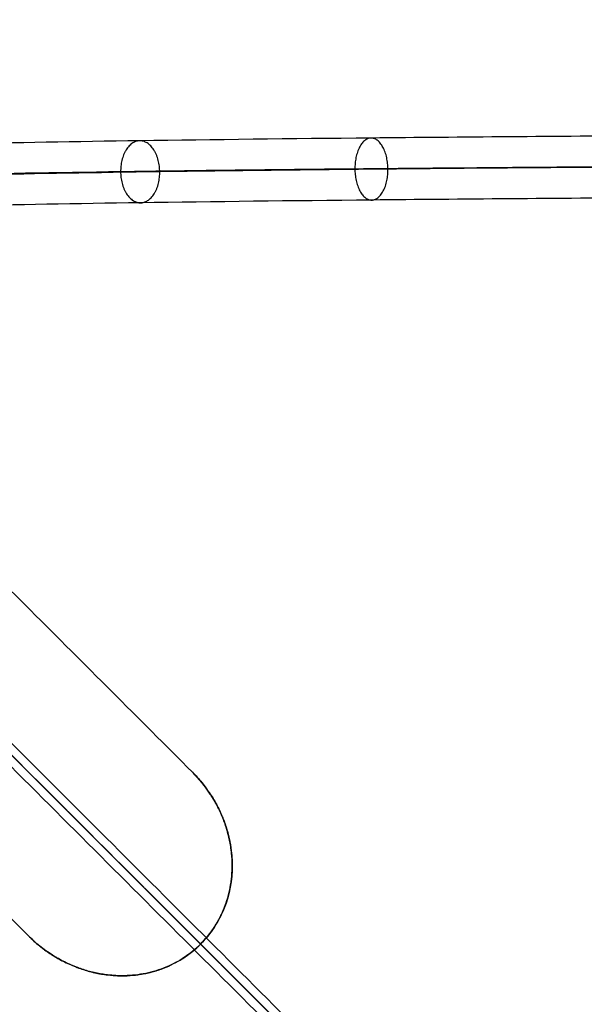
# Model space of a CAD drawing. Header units: millimetres. Extents: x -657 to 864, y -831 to 851.
# Tile 31 of 256: x -363 to -326, y -54 to 9. Entities that reach past the tile are written whole.
import ezdxf

# ---------------------------------------------------------------- set-up
doc = ezdxf.new("R2010")
doc.units = ezdxf.units.MM
doc.layers.add('Default', color=7, linetype='Continuous', true_color=0x000000)

msp = doc.modelspace()

# ---------------------------------------------------------------- linework, layer by layer
at = {"layer": 'Default'}
for points, degree in [([(-142.706, -13.548, -395.96), (-275.993, 119.739, -395.96), (-409.28, 253.026, -395.96)], 2), ([(-143.502, -12.923, -396.177), (-276.082, 119.658, -396.177), (-408.662, 252.238, -396.177)], 2), ([(-151.622, -113.899, -356.836), (-330.629, 65.108, -356.836), (-509.636, 244.115, -356.836)], 2), ([(-152.221, -113.399, -357.078), (-330.678, 65.058, -357.078), (-509.136, 243.516, -357.078)], 2), ([(-236.207, 159.53, -441.841), (-398.693, -2.956, -441.841), (-561.179, -165.442, -441.841)], 2), ([(-236.639, 159.098, -441.588), (-398.693, -2.956, -441.588), (-560.747, -165.01, -441.588)], 2), ([(-645.764, 107.987, -356.836), (-466.757, -71.02, -356.836), (-287.75, -250.027, -356.836)], 2), ([(-645.166, 107.487, -357.078), (-466.708, -70.97, -357.078), (-288.25, -249.428, -357.078)], 2), ([(-351.665, -39.416, -340.657), (-393.409, 2.328, -340.657), (-435.153, 44.073, -340.657)], 2), ([(-435.153, 44.073, -340.403), (-393.409, 2.328, -340.403), (-351.665, -39.416, -340.403)], 2), ([(-351.665, -39.416, -340.53), (-393.409, 2.328, -340.53), (-435.153, 44.073, -340.53)], 2), ([(-362.233, -49.985, -340.403), (-403.977, -8.24, -340.403), (-445.722, 33.504, -340.403)], 2), ([(-445.722, 33.504, -340.657), (-403.977, -8.24, -340.657), (-362.233, -49.985, -340.657)], 2), ([(-362.233, -49.985, -340.53), (-403.977, -8.24, -340.53), (-445.722, 33.504, -340.53)], 2), ([(-434.016, -247.74, -413.926), (-293.963, -107.687, -413.926), (-153.909, 32.367, -413.926)], 2), ([(-433.585, -247.18, -413.689), (-294.028, -107.622, -413.689), (-154.47, 31.935, -413.689)], 2), ([(261.802, -0.985, 715.19), (261.802, -0.985, 590), (-70, 0, 510), (-390, 0, 590), (-392.193, -2.907, 703.961), (-392.193, -2.907, 721.161), (-395.633, -10.925, 725.711), (-398.693, -2.956, 721.161), (-398.693, -2.956, 704.761), (-398.693, -2.956, 208.614)], 3), ([(-351.665, -39.416, -340.657), (-351.665, -39.416, -340.53), (-351.665, -39.416, -340.403)], 2), ([(-362.233, -49.985, -340.657), (-362.233, -49.985, -340.53), (-362.233, -49.985, -340.403)], 2), ([(-351.136, -50.513, -340.302), (-351.136, -50.513, -340.429), (-351.136, -50.513, -340.556)], 2), ([(-296.446, -105.203, -340.556), (-323.791, -77.858, -340.556), (-351.136, -50.513, -340.556)], 2), ([(-351.136, -50.513, -340.302), (-323.791, -77.858, -340.302), (-296.446, -105.203, -340.302)], 2)]:
    msp.add_open_spline(points, degree=degree, dxfattribs=at)
for points, knots in [([(-236.207, 159.53, -441.841), (-248.434, 147.303, -425.043), (-277.665, 118.072, -390.948), (-331.264, 64.473, -351.868), (-372.419, 23.318, -341.198), (-393.409, 2.328, -340.403)], [2.249859, 2.249859, 2.249859, 2.249859, 106.752723, 231.864999, 365.958826, 365.958826, 365.958826, 365.958826]), ([(-236.639, 159.098, -441.588), (-248.77, 146.967, -424.969), (-277.885, 117.852, -391.068), (-331.312, 64.425, -352.114), (-372.436, 23.301, -341.452), (-393.409, 2.328, -340.657)], [2.242983, 2.242983, 2.242983, 2.242983, 105.761789, 230.799194, 364.804297, 364.804297, 364.804297, 364.804297]), ([(261.802, 1.015, 715.19), (261.803, 1.015, 708.803), (260.957, 1.017, 696.349), (256.99, 1.029, 678.414), (250.542, 1.048, 661.837), (241.808, 1.073, 646.595), (230.986, 1.103, 632.647), (218.265, 1.139, 619.937), (203.642, 1.179, 608.259), (187.233, 1.224, 597.611), (169.396, 1.272, 588.106), (150.553, 1.321, 579.756), (130.907, 1.372, 572.463), (103.334, 1.441, 563.885), (67.173, 1.529, 555.384), (22.638, 1.629, 548.341), (-21.85, 1.721, 544.066), (-77.985, 1.821, 541.56), (-131.442, 1.891, 543.008), (-181.602, 1.918, 548.34), (-215.369, 1.915, 553.747), (-246.342, 1.888, 560.468), (-274.548, 1.834, 568.368), (-299.653, 1.753, 577.228), (-321.342, 1.643, 586.768), (-339.645, 1.502, 596.838), (-354.665, 1.327, 607.435), (-366.517, 1.125, 618.303), (-375.491, 0.906, 629.17), (-382.039, 0.676, 639.909), (-386.56, 0.441, 650.423), (-389.4, 0.21, 660.475), (-390.958, -0.008, 669.839), (-391.653, -0.208, 678.403), (-391.866, -0.411, 687.233), (-391.979, -0.583, 695.279), (-392.091, -0.734, 702.073), (-392.185, -0.886, 707.492), (-392.288, -1.074, 712.169), (-392.468, -1.468, 716.525), (-392.82, -2.288, 719.86), (-393.356, -3.534, 722.258), (-393.989, -4.844, 723.924), (-394.612, -5.879, 724.886), (-395.123, -6.484, 725.346), (-395.461, -6.75, 725.523), (-395.607, -6.785, 725.541), (-395.591, -6.789, 725.546), (-395.926, -6.601, 725.419), (-396.452, -6.015, 724.948), (-397.067, -4.97, 723.862), (-397.657, -3.662, 721.908), (-397.975, -2.847, 719.988), (-398.153, -2.387, 718.491), (-398.261, -2.104, 717.37), (-398.342, -1.893, 715.769), (-398.403, -1.734, 713.392), (-398.456, -1.596, 709.748), (-398.502, -1.477, 704.411), (-398.541, -1.374, 696.98), (-398.593, -1.24, 681.56), (-398.638, -1.123, 653.42), (-398.688, -0.993, 578.088), (-398.703, -0.954, 428.008), (-398.702, -0.956, 293.075), (-398.702, -0.956, 208.614)], [0, 0, 0, 0, 19.166347, 37.345825, 54.954558, 72.370873, 89.908435, 107.805034, 126.224324, 145.976692, 166.431036, 186.807677, 207.778751, 229.268214, 273.407993, 319.125231, 364.460938, 407.424912, 487.6605, 524.691246, 558.678114, 590.221097, 619.733243, 646.50472, 670.029984, 690.752989, 709.08372, 725.052973, 738.877126, 751.248855, 762.670754, 773.118348, 782.528469, 791.099544, 798.885664, 809.032598, 815.252649, 819.26215, 825.240898, 829.174786, 831.93651, 834.212401, 836.133095, 837.657278, 838.244426, 838.723814, 839.1054, 839.456503, 839.877265, 840.426564, 841.924296, 843.987177, 846.664454, 847.433932, 848.287016, 849.531689, 851.695287, 855.22254, 860.360973, 867.641909, 877.485699, 906.582232, 952.05617, 1103.456794, 1356.839967, 1356.839967, 1356.839967, 1356.839967]), ([(259.802, -0.985, 715.19), (259.803, -0.985, 708.893), (258.969, -0.983, 696.627), (255.067, -0.971, 678.992), (248.731, -0.953, 662.701), (240.143, -0.928, 647.712), (229.485, -0.898, 633.975), (216.932, -0.863, 621.432), (202.474, -0.823, 609.883), (186.218, -0.779, 599.334), (168.521, -0.731, 589.902), (149.8, -0.682, 581.607), (130.261, -0.632, 574.353), (102.816, -0.563, 565.814), (66.79, -0.476, 557.344), (22.386, -0.375, 550.321), (-21.993, -0.284, 546.057), (-78, -0.184, 543.556), (-131.324, -0.114, 545.001), (-181.341, -0.087, 550.318), (-215.001, -0.09, 555.709), (-245.862, -0.117, 562.405), (-273.948, -0.171, 570.271), (-298.918, -0.252, 579.085), (-320.458, -0.361, 588.561), (-338.582, -0.5, 598.534), (-353.4, -0.673, 608.991), (-365.049, -0.872, 619.676), (-373.835, -1.087, 630.318), (-380.229, -1.311, 640.805), (-384.639, -1.54, 651.06), (-387.411, -1.766, 660.871), (-388.937, -1.979, 670.037), (-389.621, -2.176, 678.456), (-389.832, -2.377, 687.206), (-389.946, -2.549, 695.275), (-390.058, -2.7, 702.058), (-390.152, -2.852, 707.467), (-390.254, -3.038, 712.118), (-390.432, -3.43, 716.389), (-390.761, -4.194, 719.476), (-391.253, -5.344, 721.695), (-391.87, -6.614, 723.32), (-392.513, -7.71, 724.352), (-393.234, -8.565, 725.008), (-393.87, -9.134, 725.399), (-395.163, -9.726, 725.749), (-396.92, -9.408, 725.555), (-397.721, -8.761, 725.105), (-398.515, -7.884, 724.384), (-399.129, -6.793, 723.229), (-399.701, -5.542, 721.351), (-399.994, -4.783, 719.562), (-400.162, -4.348, 718.147), (-400.259, -4.095, 717.149), (-400.334, -3.899, 715.668), (-400.395, -3.741, 713.333), (-400.447, -3.605, 709.715), (-400.493, -3.486, 704.39), (-400.533, -3.383, 696.966), (-400.584, -3.249, 681.553), (-400.629, -3.132, 653.417), (-400.679, -3.002, 578.087), (-400.694, -2.962, 428.008), (-400.693, -2.965, 293.075), (-400.693, -2.965, 208.614)], [0, 0, 0, 0, 19.166347, 37.345825, 54.954558, 72.370873, 89.908435, 107.805034, 126.224324, 145.976692, 166.431036, 186.807677, 207.778751, 229.268214, 273.407993, 319.125231, 364.460938, 407.424912, 487.6605, 524.691246, 558.678114, 590.221097, 619.733243, 646.50472, 670.029984, 690.752989, 709.08372, 725.052973, 738.877126, 751.248855, 762.670754, 773.118348, 782.528469, 791.099544, 798.885664, 809.032598, 815.252649, 819.26215, 825.240898, 829.174786, 831.93651, 834.212401, 836.133095, 837.657278, 838.244426, 838.723814, 839.1054, 839.456503, 839.877265, 840.426564, 841.924296, 843.987177, 846.664454, 847.433932, 848.287016, 849.531689, 851.695287, 855.22254, 860.360973, 867.641909, 877.485699, 906.582232, 952.05617, 1103.456794, 1356.839967, 1356.839967, 1356.839967, 1356.839967]), ([(263.802, -0.985, 715.19), (263.803, -0.985, 708.713), (262.945, -0.983, 696.069), (258.912, -0.971, 677.832), (252.353, -0.952, 660.967), (243.472, -0.926, 645.472), (232.484, -0.895, 631.312), (219.594, -0.859, 618.435), (204.806, -0.818, 606.625), (188.242, -0.773, 595.878), (170.266, -0.725, 586.3), (151.301, -0.675, 577.896), (131.546, -0.624, 570.563), (103.844, -0.555, 561.945), (67.549, -0.467, 553.414), (22.883, -0.366, 546.35), (-21.714, -0.274, 542.065), (-77.975, -0.173, 539.553), (-131.565, -0.103, 541.004), (-181.864, -0.076, 546.351), (-215.736, -0.079, 551.775), (-246.819, -0.107, 558.519), (-275.143, -0.16, 566.451), (-300.377, -0.242, 575.356), (-322.21, -0.353, 584.959), (-340.684, -0.495, 595.121), (-355.895, -0.673, 605.852), (-367.942, -0.878, 616.894), (-377.094, -1.101, 627.975), (-383.79, -1.336, 638.956), (-388.419, -1.577, 649.718), (-391.323, -1.813, 660), (-392.912, -2.036, 669.555), (-393.617, -2.239, 678.261), (-393.832, -2.444, 687.171), (-393.945, -2.615, 695.201), (-394.057, -2.766, 701.994), (-394.151, -2.918, 707.387), (-394.251, -3.101, 712.008), (-394.428, -3.49, 716.151), (-394.72, -4.172, 718.868), (-395.136, -5.138, 720.719), (-395.614, -6.129, 721.977), (-396.06, -6.853, 722.64), (-396.303, -7.137, 722.852), (-396.354, -7.139, 722.846), (-395.818, -6.855, 722.676), (-394.85, -7.033, 722.787), (-394.731, -7.209, 722.913), (-394.893, -7.033, 722.784), (-395.315, -6.351, 722.093), (-395.765, -5.348, 720.606), (-396.031, -4.671, 719.032), (-396.184, -4.272, 717.728), (-396.267, -4.056, 716.879), (-396.336, -3.878, 715.545), (-396.396, -3.721, 713.262), (-396.448, -3.587, 709.674), (-396.493, -3.468, 704.365), (-396.533, -3.365, 696.95), (-396.584, -3.231, 681.546), (-396.629, -3.114, 653.413), (-396.679, -2.984, 578.087), (-396.694, -2.945, 428.007), (-396.693, -2.947, 293.075), (-396.693, -2.947, 208.614)], [0, 0, 0, 0, 19.166347, 37.345825, 54.954558, 72.370873, 89.908435, 107.805034, 126.224324, 145.976692, 166.431036, 186.807677, 207.778751, 229.268214, 273.407993, 319.125231, 364.460938, 407.424912, 487.6605, 524.691246, 558.678114, 590.221097, 619.733243, 646.50472, 670.029984, 690.752989, 709.08372, 725.052973, 738.877126, 751.248855, 762.670754, 773.118348, 782.528469, 791.099544, 798.885664, 809.032598, 815.252649, 819.26215, 825.240898, 829.174786, 831.93651, 834.212401, 836.133095, 837.657278, 838.244426, 838.723814, 839.1054, 839.456503, 839.877265, 840.426564, 841.924296, 843.987177, 846.664454, 847.433932, 848.287016, 849.531689, 851.695287, 855.22254, 860.360973, 867.641909, 877.485699, 906.582232, 952.05617, 1103.456794, 1356.839967, 1356.839967, 1356.839967, 1356.839967]), ([(261.802, -2.985, 715.19), (261.803, -2.985, 708.803), (260.957, -2.983, 696.347), (256.989, -2.971, 678.41), (250.541, -2.952, 661.832), (241.807, -2.927, 646.589), (230.983, -2.897, 632.64), (218.261, -2.861, 619.929), (203.638, -2.82, 608.249), (187.227, -2.776, 597.601), (169.391, -2.728, 588.096), (150.547, -2.679, 579.746), (130.9, -2.628, 572.453), (103.327, -2.559, 563.875), (67.166, -2.471, 555.374), (22.631, -2.371, 548.33), (-21.857, -2.279, 544.055), (-77.991, -2.179, 541.549), (-131.447, -2.109, 542.997), (-181.604, -2.082, 548.329), (-215.369, -2.085, 553.736), (-246.34, -2.112, 560.457), (-274.542, -2.166, 568.355), (-299.642, -2.247, 577.214), (-321.326, -2.357, 586.751), (-339.621, -2.498, 596.817), (-354.631, -2.673, 607.408), (-366.474, -2.875, 618.267), (-375.439, -3.094, 629.124), (-381.98, -3.323, 639.852), (-386.497, -3.558, 650.355), (-389.334, -3.789, 660.397), (-390.891, -4.007, 669.753), (-391.585, -4.206, 678.313), (-391.798, -4.41, 687.144), (-391.911, -4.582, 695.196), (-392.023, -4.732, 701.979), (-392.118, -4.884, 707.361), (-392.217, -5.065, 711.957), (-392.393, -5.452, 716.015), (-392.661, -6.077, 718.485), (-393.034, -6.947, 720.156), (-393.495, -7.899, 721.373), (-393.961, -8.683, 722.106), (-394.414, -9.218, 722.514), (-394.763, -9.522, 722.722), (-395.373, -9.796, 722.883), (-396.179, -9.652, 722.796), (-396.525, -9.369, 722.599), (-396.956, -8.903, 722.22), (-397.376, -8.174, 721.46), (-397.809, -7.227, 720.05), (-398.05, -6.607, 718.606), (-398.194, -6.233, 717.384), (-398.265, -6.047, 716.658), (-398.328, -5.883, 715.444), (-398.387, -5.729, 713.203), (-398.439, -5.595, 709.641), (-398.484, -5.477, 704.344), (-398.524, -5.374, 696.937), (-398.575, -5.24, 681.539), (-398.62, -5.123, 653.41), (-398.67, -4.993, 578.086), (-398.685, -4.954, 428.007), (-398.684, -4.956, 293.075), (-398.684, -4.956, 208.614)], [0, 0, 0, 0, 19.166347, 37.345825, 54.954558, 72.370873, 89.908435, 107.805034, 126.224324, 145.976692, 166.431036, 186.807677, 207.778751, 229.268214, 273.407993, 319.125231, 364.460938, 407.424912, 487.6605, 524.691246, 558.678114, 590.221097, 619.733243, 646.50472, 670.029984, 690.752989, 709.08372, 725.052973, 738.877126, 751.248855, 762.670754, 773.118348, 782.528469, 791.099544, 798.885664, 809.032598, 815.252649, 819.26215, 825.240898, 829.174786, 831.93651, 834.212401, 836.133095, 837.657278, 838.244426, 838.723814, 839.1054, 839.456503, 839.877265, 840.426564, 841.924296, 843.987177, 846.664454, 847.433932, 848.287016, 849.531689, 851.695287, 855.22254, 860.360973, 867.641909, 877.485699, 906.582232, 952.05617, 1103.456794, 1356.839967, 1356.839967, 1356.839967, 1356.839967]), ([(-204.239, -197.41, -340.302), (-213.415, -188.234, -350.704), (-241.45, -160.199, -379.344), (-305.946, -95.703, -426.649), (-363.171, -38.478, -441.841), (-398.693, -2.956, -441.841)], [2.41548, 2.41548, 2.41548, 2.41548, 70.396144, 198.636056, 404.995527, 404.995527, 404.995527, 404.995527]), ([(-204.75, -196.899, -340.556), (-213.804, -187.845, -350.788), (-241.701, -159.948, -379.242), (-306.005, -95.644, -426.406), (-363.193, -38.456, -441.588), (-398.693, -2.956, -441.588)], [2.408267, 2.408267, 2.408267, 2.408267, 69.367076, 197.537893, 403.786179, 403.786179, 403.786179, 403.786179]), ([(-351.136, -50.513, -340.556), (-350.804, -50.181, -340.556), (-350.365, -49.642, -340.558), (-349.954, -48.941, -340.563), (-349.8, -48.625, -340.566), (-349.702, -48.41, -340.568), (-349.655, -48.3, -340.569), (-349.525, -47.973, -340.572), (-349.448, -47.751, -340.574), (-349.318, -47.297, -340.579), (-349.263, -47.065, -340.582), (-349.176, -46.597, -340.587), (-349.127, -46.242, -340.592), (-349.101, -45.822, -340.597), (-349.095, -45.641, -340.599), (-349.093, -45.52, -340.601), (-349.093, -45.461, -340.602), (-349.095, -45.15, -340.606), (-349.115, -44.778, -340.61), (-349.169, -44.343, -340.616), (-349.204, -44.126, -340.619), (-349.223, -44.017, -340.62), (-349.232, -43.971, -340.62), (-349.238, -43.94, -340.621), (-349.241, -43.925, -340.621), (-349.295, -43.647, -340.624), (-349.391, -43.258, -340.629), (-349.535, -42.812, -340.634), (-349.616, -42.591, -340.636), (-349.658, -42.481, -340.638), (-349.676, -42.434, -340.638), (-349.689, -42.403, -340.638), (-349.695, -42.388, -340.639), (-349.81, -42.103, -340.641), (-349.932, -41.841, -340.644), (-350.134, -41.457, -340.647), (-350.24, -41.267, -340.649), (-350.372, -41.049, -340.65), (-350.43, -40.956, -340.651), (-350.469, -40.895, -340.651), (-350.488, -40.866, -340.652), (-350.844, -40.324, -340.655), (-351.229, -39.852, -340.657), (-351.665, -39.416, -340.657)], [0, 0, 0, 0, 2.16185, 3.242775, 3.783237, 3.783237, 4.323699, 4.323699, 5.404624, 5.404624, 6.485549, 6.485549, 7.566474, 8.106936, 8.377168, 8.377168, 8.647399, 8.647399, 9.728324, 10.268786, 10.539017, 10.674133, 10.741691, 10.741691, 10.809249, 10.809249, 11.890173, 12.430636, 12.700867, 12.835983, 12.903541, 12.903541, 12.971098, 12.971098, 14.052023, 14.052023, 14.592486, 14.862717, 14.997832, 14.997832, 15.132948, 15.132948, 17.294798, 17.294798, 17.294798, 17.294798]), ([(-351.665, -39.416, -340.403), (-351.447, -39.634, -340.403), (-351.241, -39.862, -340.402), (-350.952, -40.216, -340.401), (-350.812, -40.397, -340.4), (-350.657, -40.614, -340.399), (-350.593, -40.709, -340.399), (-350.55, -40.772, -340.398), (-350.528, -40.805, -340.398), (-350.347, -41.081, -340.396), (-350.199, -41.332, -340.394), (-349.997, -41.717, -340.391), (-349.901, -41.913, -340.389), (-349.797, -42.144, -340.387), (-349.747, -42.261, -340.386), (-349.726, -42.312, -340.385), (-349.712, -42.345, -340.385), (-349.705, -42.363, -340.385), (-349.597, -42.63, -340.382), (-349.464, -43.011, -340.378), (-349.342, -43.463, -340.373), (-349.289, -43.691, -340.37), (-349.264, -43.806, -340.369), (-349.254, -43.855, -340.368), (-349.248, -43.888, -340.368), (-349.244, -43.905, -340.367), (-349.193, -44.17, -340.364), (-349.138, -44.543, -340.359), (-349.106, -44.978, -340.354), (-349.098, -45.165, -340.351), (-349.095, -45.289, -340.35), (-349.094, -45.352, -340.349), (-349.089, -46.391, -340.336), (-349.263, -47.32, -340.324), (-349.968, -49.081, -340.307), (-350.475, -49.851, -340.302), (-351.136, -50.513, -340.302)], [0, 0, 0, 0, 1.083155, 1.083155, 1.624733, 1.895522, 2.030917, 2.030917, 2.166311, 2.166311, 3.249466, 3.249466, 3.791044, 4.061833, 4.197227, 4.264925, 4.264925, 4.332622, 4.332622, 5.415777, 5.957355, 6.228144, 6.363538, 6.431236, 6.431236, 6.498933, 6.498933, 7.582088, 8.123666, 8.394455, 8.394455, 8.665244, 8.665244, 12.997866, 12.997866, 17.330488, 17.330488, 17.330488, 17.330488]), ([(-362.233, -49.985, -340.657), (-361.998, -50.219, -340.657), (-361.753, -50.439, -340.656), (-361.37, -50.746, -340.655), (-361.174, -50.894, -340.654), (-360.939, -51.058, -340.653), (-360.82, -51.137, -340.652), (-360.768, -51.171, -340.651), (-360.734, -51.193, -340.651), (-360.715, -51.205, -340.651), (-360.439, -51.38, -340.649), (-360.173, -51.531, -340.647), (-359.766, -51.734, -340.643), (-359.56, -51.83, -340.642), (-359.316, -51.932, -340.639), (-359.194, -51.981, -340.638), (-359.132, -52.005, -340.637), (-359.106, -52.015, -340.637), (-359.088, -52.022, -340.637), (-359.078, -52.025, -340.637), (-358.815, -52.124, -340.634), (-358.428, -52.248, -340.629), (-357.969, -52.359, -340.624), (-357.737, -52.406, -340.621), (-357.621, -52.428, -340.62), (-357.571, -52.437, -340.619), (-357.538, -52.442, -340.619), (-357.52, -52.445, -340.618), (-357.26, -52.488, -340.615), (-356.893, -52.532, -340.611), (-356.466, -52.553, -340.605), (-356.252, -52.556, -340.602), (-356.161, -52.556, -340.601), (-356.1, -52.555, -340.6), (-356.068, -52.555, -340.6), (-355.569, -52.544, -340.594), (-355.111, -52.493, -340.588), (-354.22, -52.308, -340.577), (-353.787, -52.175, -340.573), (-352.519, -51.648, -340.561), (-351.776, -51.153, -340.556), (-351.136, -50.513, -340.556)], [0, 0, 0, 0, 1.081886, 1.081886, 1.622829, 1.893301, 2.028537, 2.096155, 2.096155, 2.163772, 2.163772, 3.245659, 3.245659, 3.786602, 4.057073, 4.192309, 4.259927, 4.293736, 4.293736, 4.327545, 4.327545, 5.409431, 5.950374, 6.220846, 6.356082, 6.423699, 6.423699, 6.491317, 6.491317, 7.573204, 8.114147, 8.384618, 8.519854, 8.519854, 8.65509, 8.65509, 10.818862, 10.818862, 12.982635, 12.982635, 17.310179, 17.310179, 17.310179, 17.310179]), ([(-351.136, -50.513, -340.302), (-351.457, -50.833, -340.302), (-351.976, -51.26, -340.304), (-352.553, -51.605, -340.308), (-352.951, -51.816, -340.311), (-353.157, -51.914, -340.313), (-353.79, -52.176, -340.319), (-354.225, -52.309, -340.324), (-354.894, -52.448, -340.332), (-355.233, -52.501, -340.336), (-355.637, -52.537, -340.341), (-355.841, -52.548, -340.343), (-355.928, -52.551, -340.344), (-355.987, -52.553, -340.345), (-356.015, -52.554, -340.346), (-356.289, -52.559, -340.349), (-356.655, -52.549, -340.354), (-357.083, -52.508, -340.359), (-357.297, -52.48, -340.362), (-357.404, -52.464, -340.363), (-357.449, -52.457, -340.364), (-357.48, -52.452, -340.364), (-357.494, -52.45, -340.364), (-357.777, -52.403, -340.368), (-358.172, -52.317, -340.373), (-358.625, -52.183, -340.378), (-358.85, -52.108, -340.38), (-358.962, -52.068, -340.381), (-359.018, -52.048, -340.382), (-359.042, -52.039, -340.382), (-359.058, -52.033, -340.383), (-359.065, -52.03, -340.383), (-359.356, -51.921, -340.386), (-359.632, -51.801, -340.388), (-360.039, -51.597, -340.392), (-360.24, -51.49, -340.394), (-360.471, -51.356, -340.395), (-360.586, -51.286, -340.396), (-360.635, -51.255, -340.397), (-360.667, -51.235, -340.397), (-360.682, -51.226, -340.397), (-361.253, -50.863, -340.401), (-361.764, -50.453, -340.403), (-362.233, -49.985, -340.403)], [0, 0, 0, 0, 2.1622, 3.2433, 3.2433, 4.3244, 4.3244, 6.486601, 6.486601, 7.567701, 8.108251, 8.378526, 8.513663, 8.513663, 8.648801, 8.648801, 9.729901, 10.270451, 10.540726, 10.675863, 10.743432, 10.743432, 10.811001, 10.811001, 11.892101, 12.432651, 12.702926, 12.838064, 12.905632, 12.939417, 12.939417, 12.973201, 12.973201, 14.054301, 14.054301, 14.594851, 14.865126, 15.000264, 15.067833, 15.067833, 15.135401, 15.135401, 17.297601, 17.297601, 17.297601, 17.297601])]:
    msp.add_open_spline(points, degree=3, knots=knots, dxfattribs=at)
for points in [[(-355.013, -2.69, 608.187), (-356.275, -2.69, 606.635), (-356.292, -0.69, 606.65), (-356.31, 1.309, 606.664), (-355.048, 1.309, 608.216), (-353.786, 1.309, 609.767), (-353.769, -0.69, 609.753), (-353.752, -2.69, 609.739), (-355.013, -2.69, 608.187)], [(-340.105, -2.513, 597.549), (-341.171, -2.511, 595.857), (-341.184, -0.511, 595.868), (-341.196, 1.489, 595.879), (-340.13, 1.487, 597.571), (-339.064, 1.484, 599.263), (-339.052, -0.516, 599.252), (-339.039, -2.516, 599.242), (-340.105, -2.513, 597.549)]]:
    msp.add_rational_spline(points, [1, 0.707106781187, 1, 0.707106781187, 1, 0.707106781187, 1, 0.707106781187, 1], degree=2, knots=[0, 0, 0, 3.141593, 3.141593, 6.283185, 6.283185, 9.424778, 9.424778, 12.566371, 12.566371, 12.566371], dxfattribs=at)
at = {"layer": 'Default', "color": 18, "true_color": 0x000000}
for points in [[(-397.977, -3.672, -271.019), (-344.899, -56.75, -299.833), (-291.821, -109.828, -328.648)], [(-397.441, -3.439, -270.461), (-344.363, -56.517, -299.275), (-291.285, -109.595, -328.09)], [(-398.21, -4.208, -270.461), (-345.132, -57.286, -299.275), (-292.054, -110.364, -328.09)], [(-291.518, -110.131, -327.531), (-344.596, -57.053, -298.717), (-397.674, -3.975, -269.903)]]:
    msp.add_open_spline(points, degree=2, dxfattribs=at)
at = {"layer": 'Default'}
for points in [[(-351.136, -50.513, -340.48), (-345.852, -45.229, -340.48), (-351.665, -39.416, -340.48)], [(-362.233, -49.985, -340.48), (-356.42, -55.797, -340.48), (-351.136, -50.513, -340.48)]]:
    msp.add_rational_spline(points, [1, 0.707106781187, 1], degree=2, dxfattribs=at)

doc.saveas('drawing.dxf')
